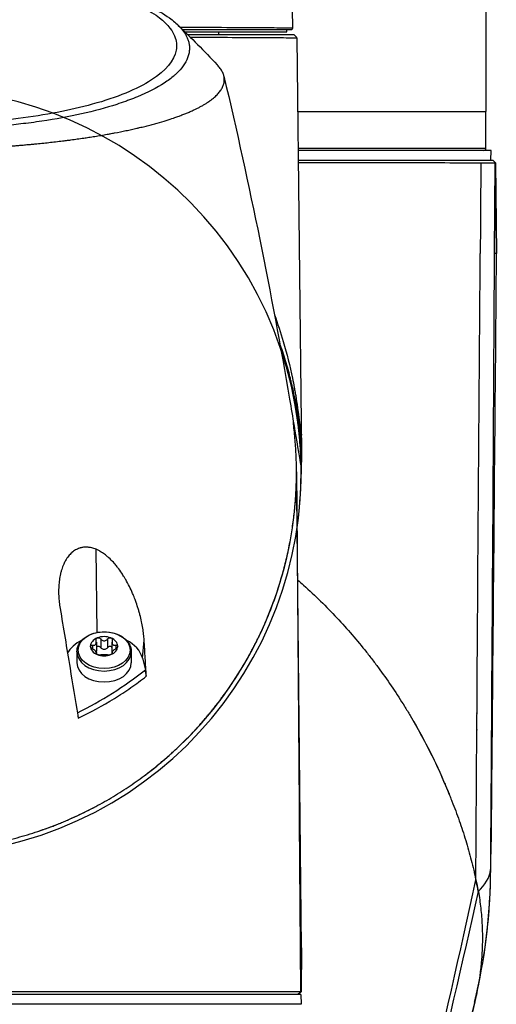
# Model space of a CAD drawing. Header units: millimetres. Extents: x 0 to 4378, y 0 to 2376.
# Tile 121 of 256: x 842 to 891, y 1992 to 2093. Entities that reach past the tile are written whole.
import ezdxf

# ---------------------------------------------------------------- set-up
doc = ezdxf.new("R2010")
doc.units = ezdxf.units.MM
doc.header["$LTSCALE"] = 0.2

# ---------------------------------------------------------------- blocks, each defined once
blk = doc.blocks.new('A$C6f7b2573')
for p, q in [((27.52, -65.4), (37.99, -65.4)), ((38.74, -65.7), (27.82, -65.7)), ((30.99, -65.7), (30.99, -65.4)), ((37.99, -65.4), (37.99, -65.2)), ((37.99, -65.4), (37.99, -65.2)), ((38.54, -64.99), (38.54, -64.99)), ((38.54, -64.99), (38.54, -64.99)), ((39.04, -66), (39.52, -108.7)), ((54.7, -73.59), (54.7, -73.59)), ((57.79, -73.59), (57.79, -73.6)), ((58.49, -77.4), (58.49, -73.6)), ((14.09, -76.72), (14.09, -76.72)), ((15.12, -76.59), (15.12, -76.59)), ((58.49, -77.4), (39.17, -77.4)), ((59.02, -77.6), (39.17, -77.6)), ((58.99, -78.6), (59.02, -77.6)), ((39.18, -78.6), (59.22, -78.6)), ((57.98, -78.9), (57.98, -78.9)), ((59.22, -78.6), (59.48, -78.87)), ((59.39, -88.2), (59.45, -78.86)), ((59.45, -78.9), (59.44, -78.9)), ((59.48, -78.88), (59.57, -88.2)), ((59.48, -78.9), (59.48, -78.9)), ((59.57, -88.2), (59.48, -78.9)), ((59.57, -88.2), (59.39, -88.2)), ((59.56, -88.2), (59.56, -88.2)), ((59.57, -88.2), (59.57, -88.2)), ((59.57, -88.2), (59.57, -88.2)), ((39.49, -105.6), (39.52, -108.7)), ((39.48, -108.7), (39.52, -108.7)), ((39.52, -108.7), (39.48, -110.77)), ((39.48, -110.77), (39.48, -108.7)), ((39.47, -111.07), (39.48, -110.91)), ((39.48, -110.91), (39.47, -110.91)), ((39.48, -110.77), (39.48, -110.91)), ((39.52, -159.7), (39.02, -113.08)), ((18.49, -127.21), (18.36, -118.66)), ((18.01, -128.52), (18.01, -128.91)), ((18.39, -128.23), (18.39, -129.13)), ((18.84, -127.89), (18.84, -128.79)), ((19.55, -127.89), (19.55, -128.79)), ((20, -128.23), (20, -129.13)), ((20.38, -128.52), (20.38, -128.91)), ((23.13, -129.85), (23.31, -128)), ((16.39, -129.21), (16.39, -130.34)), ((18.37, -129.34), (18.37, -129.41)), ((18.39, -129.29), (18.39, -129.43)), ((20, -129.29), (20, -129.43)), ((20.02, -129.34), (20.02, -129.41)), ((21.99, -129.21), (21.99, -130.34)), ((23.13, -129.85), (23.44, -131.06)), ((59.01, -150.08), (59.02, -148.51)), ((59.02, -148.51), (59.02, -148.51)), ((39.37, -159.7), (39.41, -164.2)), ((39.37, -159.7), (39.52, -159.7)), ((39.48, -164.2), (39.52, -159.7)), ((39.52, -159.7), (39.48, -164.2)), ((39.11, -164.5), (39.41, -164.2)), ((39.18, -164.5), (39.48, -164.2)), ((39.48, -164.2), (39.18, -164.5)), ((39.48, -164.2), (39.41, -164.2)), ((39.48, -164.2), (39.48, -164.2)), ((39.48, -164.2), (39.48, -164.2)), ((39.44, -164.5), (-39.46, -164.5)), ((39.44, -164.5), (39.47, -165.5)), ((39.47, -165.5), (-39.48, -165.5))]:
    blk.add_line(p, q)
for centre, radius, start, end in [((-0.01, -110.7), 39.48, 18.805, 18.7921), ((58.29, -77.4), 0.2, 270, 0), ((-0.01, -110.7), 39.54, 2.8996, 19.355), ((-0.01, -110.7), 39.48, 351.6835, 7.4229), ((-0.01, -110.7), 39.54, 2.8997, 7.4115), ((-0.01, -151.4), 59, 346.4119, 359.889), ((-0.01, -151.4), 58.7, 358.8, 358.8024)]:
    blk.add_arc(centre, radius, start, end)
for centre, major_axis, ratio, start_param, end_param in [((-0.01, -110.39), (0, 35.16), 0.999962, 5.962802, 5.962803), ((246.61, 1823.19), (119.08, 3548.98), 0.041647, 2.137814, 2.140936), ((19.19, -128.64), (1.4, 0), 0.707107, 1.047198, 2.094395), ((19.19, -130.34), (-4, 0), 0.707107, 5.320565, 5.939498), ((19.19, -128.64), (-1.4, 0), 0.707107, 5.235988, 6.283185), ((19.19, -128.64), (-1.4, 0), 0.707107, 0, 1.047198), ((19.19, -128.64), (1.4, 0), 0.707107, 0, 1.047198), ((19.19, -128.64), (1.4, 0), 0.707107, 5.235988, 6.283185), ((19.19, -130.34), (4, 0), 0.707107, 0.174533, 0.96262), ((19.19, -129.21), (2.8, 0), 0.707107, 3.141593, 6.283185), ((19.19, -128.64), (-1.4, 0), 0.707107, 1.047198, 2.094395), ((19.19, -130.34), (2.8, 0), 0.707107, 3.141593, 6.283185), ((-29.45, -55.84), (-49.74, 77.48), 0.637255, 3.066297, 3.207526), ((80.46, -715.12), (-92.4, 782.5), 0.022562, 5.551082, 5.552362), ((13.57, -153.19), (6.77, 51.32), 0.875117, 4.608092, 4.859717), ((-47.24, -187.19), (-81.66, -284.76), 0.314614, 1.622387, 1.781696), ((0.53, -166), (35.4, 46.73), 0.993224, 5.566087, 5.586705), ((-49.24, -185.49), (-81.93, -278.64), 0.32985, 1.621283, 1.780639), ((13.57, -153.19), (6.77, 51.32), 0.875117, 4.591445, 4.608092)]:
    blk.add_ellipse(centre, major_axis=major_axis, ratio=ratio, start_param=start_param, end_param=end_param)
blk.add_ellipse((19.19, -129.04), major_axis=(2.67, 0), ratio=0.707107)
for points, knots in [([(38.54, -55.3), (38.54, -56.4), (38.54, -57.5), (38.55, -59.72), (38.55, -60.9), (38.55, -62.77), (38.56, -63.48), (38.57, -64.44), (38.58, -64.72), (38.58, -65)], [0, 0, 0, 0, 0.32976, 0.32976, 0.672505, 0.672505, 0.967884, 0.967884, 1.089604, 1.089604, 1.089604, 1.089604]), ([(20.74, -61.79), (21.93, -62.24), (23.36, -62.86), (25.5, -64.37), (26.14, -65.08), (26.65, -66.3), (26.71, -66.79), (26.41, -68.34), (25.55, -69.39), (22.58, -71.3), (20.51, -72.15), (15.72, -73.47), (13.13, -73.97), (9.11, -74.46), (7.85, -74.58), (5.42, -74.76), (4.24, -74.81), (2.06, -74.88), (1.02, -74.9), (-0.01, -74.9)], [0.000012, 0.000012, 0.000012, 0.000012, 0.573445, 0.573445, 1.042964, 1.042964, 1.354643, 1.354643, 2.020603, 2.020603, 2.682931, 2.682931, 3.272812, 3.272812, 3.528366, 3.528366, 3.761032, 3.761032, 3.957509, 3.957509, 3.957509, 3.957509]), ([(21.01, -61.61), (21.27, -61.7), (21.52, -61.78), (22.01, -61.96), (22.25, -62.06), (22.94, -62.33), (23.38, -62.53), (24.61, -63.11), (25.32, -63.53), (26.3, -64.24), (26.64, -64.53), (27.09, -64.99), (27.23, -65.17), (27.5, -65.54), (27.62, -65.74), (27.77, -66.05), (27.81, -66.16), (27.87, -66.34), (27.89, -66.39), (27.93, -66.58), (27.95, -66.7), (27.98, -66.96), (27.98, -67.1), (27.96, -67.38), (27.94, -67.52), (27.88, -67.79), (27.84, -67.93), (27.58, -68.63), (27.18, -69.18), (26.55, -69.77), (26.47, -69.84), (26.1, -70.16), (25.76, -70.42), (24.61, -71.16), (23.69, -71.64), (22.35, -72.19), (22.08, -72.3), (21.67, -72.45), (21.53, -72.5), (21.1, -72.66), (20.79, -72.76), (20.35, -72.9), (20.21, -72.95), (17.8, -73.69), (15.14, -74.26), (11.86, -74.72), (11.49, -74.77), (10.47, -74.89), (9.8, -74.97), (8.13, -75.13), (7.11, -75.21), (5.03, -75.33), (3.99, -75.37), (2.93, -75.41)], [0.000085, 0.000085, 0.000085, 0.000085, 0.1171, 0.1171, 0.234309, 0.234309, 0.468738, 0.468738, 0.937843, 0.937843, 1.250867, 1.250867, 1.430818, 1.430818, 1.647159, 1.647159, 1.768636, 1.768636, 1.831298, 1.831298, 1.965652, 1.965652, 2.108441, 2.108441, 2.254297, 2.254297, 2.39965, 2.39965, 2.991052, 2.991052, 3.063737, 3.063737, 3.354326, 3.354326, 3.938967, 3.938967, 4.081385, 4.081385, 4.151443, 4.151443, 4.294438, 4.294438, 4.363906, 4.363906, 5.442802, 5.442802, 5.577409, 5.577409, 5.813343, 5.813343, 6.168091, 6.168091, 6.521661, 6.521661, 6.521661, 6.521661]), ([(27.02, -64.91), (27.57, -64.91), (28.11, -64.91), (28.64, -64.91), (28.67, -64.91), (28.71, -64.91), (28.75, -64.91), (30.53, -64.92), (32.11, -64.93), (33.43, -64.94), (34.74, -64.95), (35.83, -64.96), (36.66, -64.96), (36.66, -64.96), (36.67, -64.96), (36.68, -64.96), (37.51, -64.97), (38.07, -64.98), (38.36, -64.99), (38.36, -64.99), (38.36, -64.99), (38.36, -64.99), (38.5, -64.99), (38.58, -64.99), (38.58, -65), (38.58, -65), (38.58, -65), (38.58, -65)], [0.46074, 0.46074, 0.46074, 0.46074, 0.4974422, 0.4974422, 0.4974422, 0.5, 0.5, 0.5, 0.625, 0.625, 0.625, 0.748607, 0.748607, 0.748607, 0.75, 0.75, 0.75, 0.8739624, 0.8739624, 0.8739624, 0.875, 0.875, 0.875, 0.9369089, 0.9369089, 0.9369089, 0.9380138, 0.9380138, 0.9380138, 0.9380138]), ([(38.38, -65.2), (38.38, -65.2), (38.38, -65.2), (38.38, -65.2), (38.38, -65.2), (38.38, -65.2), (38.38, -65.2), (38.38, -65.2), (38.37, -65.2), (38.36, -65.2), (38.33, -65.2), (38.27, -65.2), (38.17, -65.2), (38.17, -65.2), (38.17, -65.2), (38.17, -65.2), (37.89, -65.2), (37.36, -65.2), (36.55, -65.2), (36.53, -65.2), (36.52, -65.2), (36.51, -65.2), (35.68, -65.2), (34.58, -65.2), (33.25, -65.2), (31.96, -65.2), (30.41, -65.2), (28.68, -65.2), (28.63, -65.2), (28.58, -65.2), (28.53, -65.2), (28.13, -65.2), (27.73, -65.2), (27.31, -65.2)], [0.0628185, 0.0628185, 0.0628185, 0.0628185, 0.0629721, 0.0629721, 0.0629721, 0.0685072, 0.0685072, 0.0685072, 0.0826304, 0.0826304, 0.0826304, 0.125, 0.125, 0.125, 0.1259019, 0.1259019, 0.1259019, 0.25, 0.25, 0.25, 0.2518039, 0.2518039, 0.2518039, 0.3777132, 0.3777132, 0.3777132, 0.5, 0.5, 0.5, 0.5036074, 0.5036074, 0.5036074, 0.5313159, 0.5313159, 0.5313159, 0.5313159]), ([(38.58, -65), (38.58, -65.02), (38.58, -65.04), (38.57, -65.08), (38.56, -65.1), (38.53, -65.13), (38.52, -65.15), (38.48, -65.18), (38.46, -65.19), (38.43, -65.19), (38.42, -65.2), (38.4, -65.2), (38.4, -65.2), (38.39, -65.2), (38.39, -65.2), (38.38, -65.2), (38.38, -65.2), (38.38, -65.2), (38.38, -65.2), (38.38, -65.2), (38.38, -65.2), (38.38, -65.2)], [0, 0, 0, 0, 0.00641646, 0.00641646, 0.01292058, 0.01292058, 0.01942154, 0.01942154, 0.02592262, 0.02592262, 0.02914165, 0.02914165, 0.03076871, 0.03076871, 0.03137844, 0.03137844, 0.03160707, 0.03160707, 0.03169281, 0.03169281, 0.03177201, 0.03177201, 0.03177201, 0.03177201]), ([(39.04, -66), (39.01, -65.97), (38.98, -65.93), (38.84, -65.8), (38.79, -65.75), (38.74, -65.7)], [0, 0, 0, 0, 0.01941042, 0.01941042, 0.03131347, 0.03131347, 0.03131347, 0.03131347]), ([(28.06, -65.94), (29.66, -65.95), (31.1, -65.95), (33.24, -65.96), (34.02, -65.97), (35.19, -65.97), (35.62, -65.98), (37.07, -65.98), (37.85, -65.99), (38.8, -66), (39.03, -66), (39.04, -66)], [3.076427, 3.076427, 3.076427, 3.076427, 3.762581, 3.762581, 4.220175, 4.220175, 4.527457, 4.527457, 5.340968, 5.340968, 6.064152, 6.064152, 6.064152, 6.064152]), ([(2.93, -77.47), (3, -77.47), (3.08, -77.47), (3.15, -77.47), (3.68, -77.45), (4.2, -77.44), (4.72, -77.42), (4.98, -77.41), (5.23, -77.4), (5.49, -77.39), (5.75, -77.37), (6.01, -77.36), (6.26, -77.35), (6.52, -77.34), (6.78, -77.32), (7.03, -77.31), (7.22, -77.3), (7.4, -77.29), (7.58, -77.28), (7.65, -77.27), (7.72, -77.27), (7.79, -77.26), (8.05, -77.25), (8.3, -77.23), (8.55, -77.22), (8.8, -77.2), (9.05, -77.18), (9.3, -77.16), (9.43, -77.15), (9.55, -77.14), (9.68, -77.13), (9.71, -77.13), (9.75, -77.13), (9.78, -77.13), (9.87, -77.12), (9.96, -77.11), (10.05, -77.11), (10.17, -77.1), (10.3, -77.09), (10.42, -77.08), (10.54, -77.06), (10.67, -77.05), (10.79, -77.04), (10.81, -77.04), (10.83, -77.04), (10.85, -77.04), (11.02, -77.02), (11.19, -77.01), (11.37, -76.99), (11.42, -76.99), (11.47, -76.98), (11.52, -76.98), (11.65, -76.97), (11.79, -76.95), (11.88, -76.95), (12, -76.93), (12.13, -76.92), (12.25, -76.91), (12.48, -76.89), (12.72, -76.86), (12.97, -76.84), (13.2, -76.81), (13.44, -76.79), (13.68, -76.76), (13.91, -76.74), (14.14, -76.71), (14.38, -76.68), (14.61, -76.65), (14.84, -76.63), (15.07, -76.6), (15.23, -76.58), (15.38, -76.56), (15.53, -76.54), (15.61, -76.53), (15.68, -76.52), (15.76, -76.51), (15.98, -76.48), (16.21, -76.45), (16.43, -76.42), (16.65, -76.39), (16.87, -76.36), (17.1, -76.32), (17.27, -76.3), (17.44, -76.27), (17.62, -76.25), (17.66, -76.24), (17.71, -76.23), (17.75, -76.23), (17.97, -76.19), (18.18, -76.16), (18.4, -76.12), (18.5, -76.11), (18.6, -76.09), (18.71, -76.07), (18.82, -76.05), (18.92, -76.04), (19.03, -76.02), (19.13, -76), (19.23, -75.98), (19.34, -75.96), (19.44, -75.95), (19.54, -75.93), (19.65, -75.91), (19.71, -75.9), (19.76, -75.89), (19.82, -75.88), (19.97, -75.85), (20.11, -75.82), (20.26, -75.8), (20.67, -75.72), (21.06, -75.64), (21.44, -75.56), (21.63, -75.52), (21.82, -75.48), (22.01, -75.44), (22.1, -75.42), (22.19, -75.4), (22.28, -75.38), (22.38, -75.36), (22.47, -75.34), (22.56, -75.32), (22.61, -75.31), (22.65, -75.3), (22.7, -75.28), (22.74, -75.27), (22.79, -75.26), (22.83, -75.25), (22.93, -75.23), (23.02, -75.21), (23.1, -75.19), (23.19, -75.17), (23.28, -75.14), (23.37, -75.12), (23.46, -75.1), (23.55, -75.08), (23.63, -75.06), (23.72, -75.04), (23.8, -75.01), (23.89, -74.99), (23.98, -74.97), (24.06, -74.95), (24.14, -74.92), (24.32, -74.88), (24.48, -74.83), (24.64, -74.79), (24.99, -74.69), (25.3, -74.6), (25.59, -74.51), (25.86, -74.42), (26.1, -74.34), (26.32, -74.27), (26.38, -74.25), (26.43, -74.23), (26.48, -74.21), (26.55, -74.19), (26.62, -74.16), (26.69, -74.14), (26.75, -74.12), (26.81, -74.1), (26.9, -74.06), (26.96, -74.04), (27.03, -74.02), (27.1, -73.99), (27.16, -73.96), (27.23, -73.94), (27.3, -73.91), (27.36, -73.89), (27.43, -73.86), (27.49, -73.84), (27.56, -73.81), (27.62, -73.78), (27.68, -73.76), (27.81, -73.71), (27.93, -73.66), (28.05, -73.6), (28.19, -73.54), (28.32, -73.48), (28.44, -73.42), (28.54, -73.38), (28.64, -73.33), (28.73, -73.29), (28.84, -73.23), (28.94, -73.18), (29.05, -73.12), (29.15, -73.07), (29.25, -73.02), (29.34, -72.96), (29.44, -72.91), (29.53, -72.85), (29.62, -72.8), (29.71, -72.74), (29.8, -72.69), (29.88, -72.63), (29.95, -72.58), (30.02, -72.53), (30.09, -72.49), (30.1, -72.48), (30.11, -72.47), (30.12, -72.46), (30.2, -72.41), (30.27, -72.35), (30.35, -72.29), (30.49, -72.18), (30.62, -72.07), (30.74, -71.95), (30.85, -71.84), (30.96, -71.72), (31.05, -71.61), (31.14, -71.49), (31.22, -71.38), (31.29, -71.26), (31.36, -71.14), (31.41, -71.03), (31.46, -70.91), (31.5, -70.79), (31.53, -70.67), (31.55, -70.56), (31.55, -70.52), (31.56, -70.49), (31.56, -70.46), (31.56, -70.43), (31.56, -70.41), (31.56, -70.38), (31.56, -70.35), (31.56, -70.32), (31.56, -70.29), (31.56, -70.26), (31.56, -70.23), (31.56, -70.2), (31.56, -70.2), (31.56, -70.19), (31.56, -70.19), (31.55, -70.15), (31.55, -70.13), (31.55, -70.12), (31.55, -70.11), (31.55, -70.11), (31.55, -70.1), (31.55, -70.08), (31.54, -70.06), (31.54, -70.04), (31.54, -70.03), (31.54, -70.03), (31.54, -70.03), (31.53, -69.98), (31.51, -69.92), (31.5, -69.85), (31.48, -69.8), (31.46, -69.75), (31.44, -69.69), (31.44, -69.69), (31.44, -69.68), (31.44, -69.68), (31.41, -69.62), (31.39, -69.56), (31.36, -69.5), (31.33, -69.45), (31.3, -69.39), (31.26, -69.33), (31.23, -69.27), (31.19, -69.21), (31.15, -69.15), (31.11, -69.1), (31.06, -69.04), (31.01, -68.98), (30.97, -68.92), (30.92, -68.86), (30.86, -68.81), (30.85, -68.79), (30.84, -68.78), (30.83, -68.77)], [0, 0, 0, 0, 0.0029583, 0.0029583, 0.0029583, 0.0235019, 0.0235019, 0.0235019, 0.0338791, 0.0338791, 0.0338791, 0.0443267, 0.0443267, 0.0443267, 0.0548446, 0.0548446, 0.0548446, 0.0625, 0.0625, 0.0625, 0.0654329, 0.0654329, 0.0654329, 0.076095, 0.076095, 0.076095, 0.0868338, 0.0868338, 0.0868338, 0.0922326, 0.0922326, 0.0922326, 0.09375, 0.09375, 0.09375, 0.097651, 0.097651, 0.097651, 0.1030884, 0.1030884, 0.1030884, 0.1085459, 0.1085459, 0.1085459, 0.109375, 0.109375, 0.109375, 0.1171875, 0.1171875, 0.1171875, 0.1194298, 0.1194298, 0.1194298, 0.125, 0.125, 0.125, 0.1319413, 0.1319413, 0.1319413, 0.1450515, 0.1450515, 0.1450515, 0.1574062, 0.1574062, 0.1574062, 0.1691221, 0.1691221, 0.1691221, 0.1802884, 0.1802884, 0.1802884, 0.1875, 0.1875, 0.1875, 0.1909755, 0.1909755, 0.1909755, 0.2012384, 0.2012384, 0.2012384, 0.2111247, 0.2111247, 0.2111247, 0.21875, 0.21875, 0.21875, 0.2206739, 0.2206739, 0.2206739, 0.2299151, 0.2299151, 0.2299151, 0.234375, 0.234375, 0.234375, 0.2389443, 0.2389443, 0.2389443, 0.2434158, 0.2434158, 0.2434158, 0.2477004, 0.2477004, 0.2477004, 0.25, 0.25, 0.25, 0.2557793, 0.2557793, 0.2557793, 0.2725112, 0.2725112, 0.2725112, 0.2812662, 0.2812662, 0.2812662, 0.285753, 0.285753, 0.285753, 0.2903181, 0.2903181, 0.2903181, 0.2926314, 0.2926314, 0.2926314, 0.294966, 0.294966, 0.294966, 0.2997017, 0.2997017, 0.2997017, 0.3045308, 0.3045308, 0.3045308, 0.3094593, 0.3094593, 0.3094593, 0.3144942, 0.3144942, 0.3144942, 0.319643, 0.319643, 0.319643, 0.3303181, 0.3303181, 0.3303181, 0.353505, 0.353505, 0.353505, 0.375, 0.375, 0.375, 0.3801112, 0.3801112, 0.3801112, 0.3875301, 0.3875301, 0.3875301, 0.3945603, 0.3945603, 0.3945603, 0.3998287, 0.3998287, 0.3998287, 0.4047446, 0.4047446, 0.4047446, 0.4098833, 0.4098833, 0.4098833, 0.4150718, 0.4150718, 0.4150718, 0.4255232, 0.4255232, 0.4255232, 0.4375, 0.4375, 0.4375, 0.4467433, 0.4467433, 0.4467433, 0.4575446, 0.4575446, 0.4575446, 0.4684572, 0.4684572, 0.4684572, 0.479457, 0.479457, 0.479457, 0.4905176, 0.4905176, 0.4905176, 0.5, 0.5, 0.5, 0.5016101, 0.5016101, 0.5016101, 0.5126585, 0.5126585, 0.5126585, 0.5345244, 0.5345244, 0.5345244, 0.5560934, 0.5560934, 0.5560934, 0.5773782, 0.5773782, 0.5773782, 0.5983907, 0.5983907, 0.5983907, 0.6191418, 0.6191418, 0.6191418, 0.625, 0.625, 0.625, 0.6294229, 0.6294229, 0.6294229, 0.6345403, 0.6345403, 0.6345403, 0.639641, 0.639641, 0.639641, 0.640625, 0.640625, 0.640625, 0.646999, 0.646999, 0.646999, 0.6484375, 0.6484375, 0.6484375, 0.65625, 0.65625, 0.65625, 0.6572024, 0.6572024, 0.6572024, 0.6742621, 0.6742621, 0.6742621, 0.6875, 0.6875, 0.6875, 0.6886427, 0.6886427, 0.6886427, 0.7013561, 0.7013561, 0.7013561, 0.7128406, 0.7128406, 0.7128406, 0.7233333, 0.7233333, 0.7233333, 0.7330091, 0.7330091, 0.7330091, 0.7420006, 0.7420006, 0.7420006, 0.7437497, 0.7437497, 0.7437497, 0.7437497]), ([(31.52, -69.95), (34.18, -81.17), (36.45, -92.45), (38.28, -103.2), (38.44, -104.13), (38.59, -105.05), (38.75, -105.97), (38.99, -107.4), (39.23, -108.84), (39.47, -110.27)], [0.001516, 0.001516, 0.001516, 0.001516, 3.636272, 3.636272, 3.636272, 3.949231, 3.949231, 3.949231, 4.436505, 4.436505, 4.436505, 4.436505]), ([(39.13, -73.59), (39.95, -73.59), (40.76, -73.59), (46.9, -73.58), (51.19, -73.58), (56.99, -73.59), (58.49, -73.6), (58.49, -73.6)], [0.4635945, 0.4635945, 0.4635945, 0.4635945, 0.5, 0.5, 0.75, 0.75, 1, 1, 1, 1]), ([(39.19, -78.84), (43.3, -78.84), (46.91, -78.85), (53.68, -78.85), (56.44, -78.87), (57.98, -78.86)], [-3.913499, -3.913499, -3.913499, -3.913499, -2.258636, -2.258636, -0.169659, -0.169659, -0.169659, -0.169659]), ([(57.98, -78.86), (58.12, -78.86), (58.25, -78.86), (58.99, -78.86), (59.35, -78.86), (59.45, -78.86)], [-1.298386, -1.298386, -1.298386, -1.298386, -1.120015, -1.120015, -0.191897, -0.191897, -0.191897, -0.191897]), ([(57.91, -87.47), (57.91, -87.47), (57.91, -87.47), (57.91, -87.47), (57.91, -87.47), (57.91, -87.47), (57.92, -87.48)], [0.9334931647, 0.9334931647, 0.9334931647, 0.9334931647, 0.93359375, 0.93359375, 0.93359375, 0.9337192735, 0.9337192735, 0.9337192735, 0.9337192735]), ([(36.73, -94.53), (37.06, -95.43), (37.36, -96.35), (37.64, -97.28), (38, -98.51), (38.32, -99.8), (38.58, -101.05), (38.65, -101.36), (38.71, -101.68), (38.77, -101.99), (38.79, -102.15), (38.82, -102.31), (38.85, -102.47), (38.86, -102.55), (38.88, -102.63), (38.89, -102.71), (38.9, -102.79), (38.93, -102.91), (38.93, -102.94), (38.94, -103.01), (38.95, -103.09), (38.97, -103.2), (39.06, -103.77), (39.24, -105), (39.5, -106.9)], [0.7652183, 0.7652183, 0.7652183, 0.7652183, 0.8125, 0.8125, 0.8125, 0.875, 0.875, 0.875, 0.890625, 0.890625, 0.890625, 0.8984375, 0.8984375, 0.8984375, 0.9023438, 0.9023438, 0.9023438, 0.90625, 0.90625, 0.90625, 0.914007, 0.914007, 0.914007, 0.9544021, 0.9544021, 0.9544021, 0.9544021]), ([(39.43, -106.39), (39.15, -104.85), (38.96, -103.78), (38.85, -103.2), (38.84, -103.18), (38.84, -103.16), (38.83, -103.13), (38.83, -103.12), (38.83, -103.12), (38.83, -103.11), (38.81, -103.03), (38.81, -103.01), (38.79, -102.93), (38.78, -102.85), (38.76, -102.76), (38.73, -102.65), (38.73, -102.62), (38.72, -102.6), (38.72, -102.57), (38.7, -102.46), (38.67, -102.33), (38.64, -102.19), (38.58, -101.95), (38.52, -101.68), (38.44, -101.37), (38.44, -101.33), (38.43, -101.3), (38.42, -101.27), (38.38, -101.08), (38.35, -100.99), (38.32, -100.86), (38.28, -100.7), (38.24, -100.54), (38.19, -100.39), (38.11, -100.08), (38.02, -99.77), (37.93, -99.47), (37.75, -98.86), (37.56, -98.26), (37.35, -97.67), (37.32, -97.59), (37.3, -97.51), (37.27, -97.43)], [0.0475157, 0.0475157, 0.0475157, 0.0475157, 0.0920148, 0.0920148, 0.0920148, 0.09375, 0.09375, 0.09375, 0.094517, 0.094517, 0.094517, 0.1015625, 0.1015625, 0.1015625, 0.1079859, 0.1079859, 0.1079859, 0.109375, 0.109375, 0.109375, 0.11536, 0.11536, 0.11536, 0.125, 0.125, 0.125, 0.1260567, 0.1260567, 0.1260567, 0.1328125, 0.1328125, 0.1328125, 0.140625, 0.140625, 0.140625, 0.15625, 0.15625, 0.15625, 0.1875, 0.1875, 0.1875, 0.1916967, 0.1916967, 0.1916967, 0.1916967]), ([(-0.01, -149.72), (0.38, -149.72), (0.77, -149.71), (1.55, -149.69), (1.93, -149.67), (2.71, -149.63), (3.09, -149.6), (3.86, -149.53), (4.25, -149.49), (5.39, -149.35), (6.15, -149.24), (7.28, -149.03), (7.66, -148.96), (8.4, -148.8), (8.77, -148.72), (9.5, -148.54), (9.87, -148.45), (10.59, -148.25), (10.95, -148.15), (11.67, -147.93), (12.02, -147.82), (12.72, -147.58), (13.07, -147.46), (13.59, -147.27), (13.76, -147.21), (14.1, -147.08), (14.27, -147.01), (14.61, -146.88), (14.77, -146.81), (15.11, -146.67), (15.28, -146.6), (15.77, -146.38), (16.1, -146.24), (16.75, -145.93), (17.07, -145.78), (17.7, -145.46), (18.02, -145.3), (18.64, -144.97), (18.94, -144.8), (19.55, -144.46), (19.85, -144.29), (20.44, -143.93), (20.73, -143.75), (21.31, -143.38), (21.59, -143.19), (22.15, -142.81), (22.43, -142.62), (22.97, -142.23), (23.24, -142.03), (23.77, -141.63), (24.03, -141.43), (24.54, -141.02), (24.8, -140.81), (25.17, -140.49), (25.3, -140.39), (25.54, -140.18), (25.67, -140.07), (25.91, -139.86), (26.03, -139.75), (26.27, -139.53), (26.39, -139.42), (26.74, -139.1), (26.97, -138.88), (27.66, -138.21), (28.1, -137.76), (28.74, -137.07), (28.95, -136.84), (29.26, -136.49), (29.36, -136.38), (29.56, -136.14), (29.66, -136.02), (29.81, -135.85), (29.86, -135.79), (29.96, -135.67), (30.01, -135.61), (30.16, -135.43), (30.25, -135.32), (30.45, -135.08), (30.54, -134.96), (30.73, -134.72), (30.82, -134.6), (31.01, -134.36), (31.1, -134.24), (31.28, -133.99), (31.37, -133.87), (31.64, -133.51), (31.82, -133.26), (32.33, -132.52), (32.66, -132.03), (33.29, -131.02), (33.6, -130.52), (33.96, -129.88), (34.03, -129.75), (34.17, -129.5), (34.24, -129.37), (34.38, -129.11), (34.45, -128.99), (34.58, -128.73), (34.65, -128.6), (34.78, -128.34), (34.85, -128.21), (34.98, -127.95), (35.04, -127.82), (35.23, -127.44), (35.35, -127.18), (35.71, -126.39), (35.94, -125.87), (36.26, -125.08), (36.36, -124.81), (36.56, -124.28), (36.66, -124.02), (36.85, -123.48), (36.94, -123.22), (37.11, -122.68), (37.2, -122.41), (37.36, -121.88), (37.44, -121.61), (37.6, -121.07), (37.67, -120.8), (37.88, -119.99), (38.01, -119.45), (38.24, -118.37), (38.35, -117.82), (38.53, -116.73), (38.61, -116.19), (38.75, -115.09), (38.81, -114.55), (38.91, -113.45), (38.94, -112.9), (38.97, -112.08), (38.98, -111.81), (38.99, -111.39), (38.99, -111.26), (39, -110.98), (39, -110.84), (39, -110.57), (39, -110.43), (38.99, -110.16), (38.99, -110.02), (38.98, -109.61), (38.97, -109.34), (38.95, -108.79), (38.94, -108.51), (38.9, -107.96), (38.88, -107.69), (38.83, -107.14), (38.81, -106.87), (38.75, -106.32), (38.72, -106.05), (38.68, -105.72), (38.67, -105.66), (38.66, -105.6)], [0, 0, 0, 0, 0.0102041, 0.0102041, 0.0204082, 0.0204082, 0.0306122, 0.0306122, 0.0408163, 0.0408163, 0.0612245, 0.0612245, 0.0714286, 0.0714286, 0.0816327, 0.0816327, 0.0918367, 0.0918367, 0.1020408, 0.1020408, 0.1122449, 0.1122449, 0.122449, 0.122449, 0.127551, 0.127551, 0.1326531, 0.1326531, 0.1377551, 0.1377551, 0.1428571, 0.1428571, 0.1530612, 0.1530612, 0.1632653, 0.1632653, 0.1734694, 0.1734694, 0.1836735, 0.1836735, 0.1938776, 0.1938776, 0.2040816, 0.2040816, 0.2142857, 0.2142857, 0.2244898, 0.2244898, 0.2346939, 0.2346939, 0.244898, 0.244898, 0.255102, 0.255102, 0.2602041, 0.2602041, 0.2653061, 0.2653061, 0.2704082, 0.2704082, 0.2755102, 0.2755102, 0.2857143, 0.2857143, 0.3061224, 0.3061224, 0.3163265, 0.3163265, 0.3214286, 0.3214286, 0.3265306, 0.3265306, 0.3290816, 0.3290816, 0.3316327, 0.3316327, 0.3367347, 0.3367347, 0.3418367, 0.3418367, 0.3469388, 0.3469388, 0.3520408, 0.3520408, 0.3571429, 0.3571429, 0.3673469, 0.3673469, 0.3877551, 0.3877551, 0.4081633, 0.4081633, 0.4132653, 0.4132653, 0.4183673, 0.4183673, 0.4234694, 0.4234694, 0.4285714, 0.4285714, 0.4336735, 0.4336735, 0.4387755, 0.4387755, 0.4489796, 0.4489796, 0.4693878, 0.4693878, 0.4795918, 0.4795918, 0.4897959, 0.4897959, 0.5, 0.5, 0.5102041, 0.5102041, 0.5204082, 0.5204082, 0.5306122, 0.5306122, 0.5510204, 0.5510204, 0.5714286, 0.5714286, 0.5918367, 0.5918367, 0.6122449, 0.6122449, 0.6326531, 0.6326531, 0.6428571, 0.6428571, 0.6479592, 0.6479592, 0.6530612, 0.6530612, 0.6581633, 0.6581633, 0.6632653, 0.6632653, 0.6734694, 0.6734694, 0.6836735, 0.6836735, 0.6938776, 0.6938776, 0.7040816, 0.7040816, 0.7142857, 0.7142857, 0.7164671, 0.7164671, 0.7164671, 0.7164671]), ([(39.52, -108.7), (39.51, -108.47), (39.49, -108.21), (39.47, -107.94), (39.45, -107.67), (39.43, -107.38), (39.4, -107.07), (39.4, -106.99), (39.39, -106.91), (39.38, -106.83), (39.34, -106.44), (39.29, -106.03), (39.24, -105.6)], [0, 0, 0, 0, 0.015625, 0.015625, 0.015625, 0.03125, 0.03125, 0.03125, 0.03534325, 0.03534325, 0.03534325, 0.05406042, 0.05406042, 0.05406042, 0.05406042]), ([(39.28, -105.6), (39.29, -105.72), (39.3, -105.84), (39.31, -105.96), (39.33, -106.12), (39.34, -106.27), (39.36, -106.41), (39.37, -106.55), (39.38, -106.64), (39.39, -106.81), (39.42, -107.15), (39.45, -107.48), (39.47, -107.79), (39.49, -108.11), (39.51, -108.41), (39.52, -108.7)], [0.94754861, 0.94754861, 0.94754861, 0.94754861, 0.953125, 0.953125, 0.953125, 0.9609375, 0.9609375, 0.9609375, 0.96875, 0.96875, 0.96875, 0.984375, 0.984375, 0.984375, 1, 1, 1, 1]), ([(39.48, -108.7), (39.48, -108.7), (39.48, -108.7), (39.48, -108.7), (39.46, -108.7), (39.44, -108.7), (39.42, -108.7)], [-0.000372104, -0.000372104, -0.000372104, -0.000372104, 0, 0, 0, 0.008491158, 0.008491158, 0.008491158, 0.008491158]), ([(23.31, -141.98), (25.64, -140.24), (27.84, -138.2), (32.97, -132.1), (35.26, -127.97), (38.27, -119.49), (39, -115.08), (39, -110.7)], [2.617126, 2.617126, 2.617126, 2.617126, 3.546139, 3.546139, 5.024362, 5.024362, 6.50674, 6.50674, 6.50674, 6.50674]), ([(18.36, -118.66), (18.22, -118.6), (18.07, -118.55), (17.93, -118.51), (17.83, -118.49), (17.72, -118.47), (17.62, -118.46), (17.58, -118.45), (17.54, -118.45), (17.49, -118.44), (17.35, -118.43), (17.21, -118.43), (17.06, -118.45), (16.95, -118.47), (16.84, -118.49), (16.74, -118.52), (16.71, -118.53), (16.67, -118.54), (16.64, -118.55), (16.5, -118.59), (16.37, -118.66), (16.24, -118.73), (16.11, -118.81), (15.99, -118.9), (15.87, -119), (15.87, -119), (15.87, -119), (15.86, -119.01), (15.74, -119.12), (15.63, -119.24), (15.52, -119.37), (15.41, -119.51), (15.31, -119.65), (15.22, -119.81), (15.16, -119.93), (15.09, -120.05), (15.04, -120.18), (15.02, -120.22), (15, -120.27), (14.98, -120.32), (14.9, -120.5), (14.83, -120.69), (14.78, -120.88), (14.75, -120.98), (14.72, -121.09), (14.7, -121.19), (14.68, -121.29), (14.66, -121.39), (14.64, -121.49), (14.6, -121.71), (14.57, -121.92), (14.55, -122.13), (14.53, -122.35), (14.51, -122.57), (14.51, -122.79), (14.51, -122.9), (14.51, -123.01), (14.51, -123.12), (14.51, -123.23), (14.51, -123.34), (14.52, -123.45), (14.52, -123.56), (14.53, -123.67), (14.54, -123.78), (14.55, -123.88), (14.56, -123.99), (14.57, -124.1), (14.59, -124.31), (14.62, -124.53), (14.66, -124.74)], [0, 0, 0, 0, 0.056632, 0.056632, 0.056632, 0.096454, 0.096454, 0.096454, 0.111824, 0.111824, 0.111824, 0.165846, 0.165846, 0.165846, 0.20668, 0.20668, 0.20668, 0.219195, 0.219195, 0.219195, 0.272825, 0.272825, 0.272825, 0.325748, 0.325748, 0.325748, 0.327708, 0.327708, 0.327708, 0.384812, 0.384812, 0.384812, 0.444801, 0.444801, 0.444801, 0.490886, 0.490886, 0.490886, 0.50793, 0.50793, 0.50793, 0.574139, 0.574139, 0.574139, 0.608535, 0.608535, 0.608535, 0.642931, 0.642931, 0.642931, 0.713682, 0.713682, 0.713682, 0.785572, 0.785572, 0.785572, 0.821665, 0.821665, 0.821665, 0.857759, 0.857759, 0.857759, 0.893613, 0.893613, 0.893613, 0.929468, 0.929468, 0.929468, 1, 1, 1, 1]), ([(23.31, -128), (23.31, -127.9), (23.3, -127.8), (23.29, -127.71), (23.28, -127.61), (23.27, -127.51), (23.26, -127.41), (23.24, -127.2), (23.21, -126.99), (23.17, -126.78), (23.14, -126.55), (23.1, -126.33), (23.05, -126.11), (23, -125.87), (22.94, -125.64), (22.88, -125.4), (22.85, -125.28), (22.82, -125.16), (22.78, -125.04), (22.75, -124.92), (22.71, -124.8), (22.67, -124.68), (22.59, -124.43), (22.51, -124.18), (22.42, -123.94), (22.36, -123.77), (22.29, -123.6), (22.22, -123.43), (22.19, -123.35), (22.16, -123.28), (22.12, -123.2), (22.02, -122.95), (21.9, -122.71), (21.79, -122.48), (21.67, -122.24), (21.54, -122.01), (21.41, -121.78), (21.36, -121.69), (21.31, -121.6), (21.25, -121.5), (21.17, -121.38), (21.09, -121.25), (21.01, -121.13), (20.87, -120.92), (20.73, -120.72), (20.58, -120.53), (20.5, -120.42), (20.41, -120.31), (20.32, -120.2), (20.26, -120.14), (20.2, -120.07), (20.14, -120), (20, -119.84), (19.84, -119.69), (19.69, -119.55), (19.6, -119.46), (19.5, -119.38), (19.41, -119.3), (19.35, -119.26), (19.29, -119.21), (19.24, -119.17), (19.09, -119.06), (18.94, -118.96), (18.79, -118.87), (18.7, -118.82), (18.6, -118.77), (18.51, -118.73), (18.46, -118.7), (18.41, -118.68), (18.36, -118.66)], [0, 0, 0, 0, 0.025513, 0.025513, 0.025513, 0.051026, 0.051026, 0.051026, 0.106311, 0.106311, 0.106311, 0.165742, 0.165742, 0.165742, 0.229037, 0.229037, 0.229037, 0.262375, 0.262375, 0.262375, 0.295714, 0.295714, 0.295714, 0.365119, 0.365119, 0.365119, 0.414042, 0.414042, 0.414042, 0.436384, 0.436384, 0.436384, 0.508521, 0.508521, 0.508521, 0.580426, 0.580426, 0.580426, 0.609779, 0.609779, 0.609779, 0.65098, 0.65098, 0.65098, 0.719144, 0.719144, 0.719144, 0.758417, 0.758417, 0.758417, 0.783989, 0.783989, 0.783989, 0.844832, 0.844832, 0.844832, 0.880339, 0.880339, 0.880339, 0.901187, 0.901187, 0.901187, 0.952899, 0.952899, 0.952899, 0.984033, 0.984033, 0.984033, 1, 1, 1, 1]), ([(39.11, -121.79), (39.32, -121.97), (39.53, -122.15), (39.73, -122.34), (40.33, -122.89), (40.91, -123.44), (41.48, -124), (42.05, -124.56), (42.61, -125.13), (43.15, -125.71), (43.69, -126.29), (44.21, -126.87), (44.72, -127.46), (45.23, -128.05), (45.72, -128.65), (46.2, -129.25), (46.44, -129.55), (46.68, -129.86), (46.91, -130.16), (47.14, -130.47), (47.37, -130.77), (47.59, -131.08), (48.04, -131.69), (48.48, -132.31), (48.9, -132.94), (49.32, -133.56), (49.72, -134.19), (50.12, -134.82), (50.31, -135.14), (50.51, -135.46), (50.7, -135.78), (50.89, -136.1), (51.07, -136.42), (51.25, -136.74), (51.62, -137.38), (51.97, -138.02), (52.31, -138.67), (52.65, -139.32), (52.97, -139.97), (53.29, -140.63), (53.6, -141.28), (53.9, -141.94), (54.18, -142.6), (54.25, -142.77), (54.32, -142.93), (54.39, -143.1), (54.46, -143.27), (54.53, -143.43), (54.6, -143.6), (54.67, -143.76), (54.73, -143.93), (54.8, -144.1), (54.87, -144.26), (54.93, -144.43), (55, -144.6), (55.26, -145.26), (55.51, -145.93), (55.75, -146.6), (55.98, -147.27), (56.21, -147.95), (56.42, -148.62), (56.62, -149.3), (56.82, -149.98), (56.99, -150.66), (57.08, -151), (57.16, -151.34), (57.24, -151.68), (57.26, -151.76), (57.28, -151.85), (57.3, -151.93), (57.31, -151.99), (57.32, -152.05), (57.33, -152.11), (57.34, -152.13), (57.35, -152.16), (57.35, -152.19), (57.39, -152.36), (57.42, -152.53), (57.46, -152.7)], [0.7468998, 0.7468998, 0.7468998, 0.7468998, 0.7521598, 0.7521598, 0.7521598, 0.7676499, 0.7676499, 0.7676499, 0.7831407, 0.7831407, 0.7831407, 0.798631, 0.798631, 0.798631, 0.8141209, 0.8141209, 0.8141209, 0.8218661, 0.8218661, 0.8218661, 0.8296112, 0.8296112, 0.8296112, 0.8451009, 0.8451009, 0.8451009, 0.8605908, 0.8605908, 0.8605908, 0.8683357, 0.8683357, 0.8683357, 0.8760808, 0.8760808, 0.8760808, 0.891571, 0.891571, 0.891571, 0.9070601, 0.9070601, 0.9070601, 0.9225507, 0.9225507, 0.9225507, 0.926423, 0.926423, 0.926423, 0.9302958, 0.9302958, 0.9302958, 0.9341676, 0.9341676, 0.9341676, 0.9380401, 0.9380401, 0.9380401, 0.9535299, 0.9535299, 0.9535299, 0.96902, 0.96902, 0.96902, 0.9845106, 0.9845106, 0.9845106, 0.9922555, 0.9922555, 0.9922555, 0.9941909, 0.9941909, 0.9941909, 0.995488, 0.995488, 0.995488, 0.9961277, 0.9961277, 0.9961277, 1, 1, 1, 1]), ([(14.66, -124.74), (15, -126.79), (15.34, -128.84), (15.68, -130.89), (15.95, -132.51), (16.21, -134.12), (16.48, -135.73), (16.48, -135.74), (16.48, -135.75), (16.48, -135.76), (16.48, -135.77), (16.49, -135.78), (16.49, -135.79), (16.49, -135.8), (16.49, -135.82), (16.49, -135.83), (16.5, -135.84), (16.5, -135.85), (16.5, -135.86), (16.5, -135.87), (16.5, -135.88), (16.5, -135.89), (16.51, -135.91), (16.51, -135.92), (16.51, -135.93), (16.51, -135.94), (16.51, -135.95), (16.52, -135.96), (16.52, -135.97), (16.52, -135.98), (16.52, -135.99), (16.52, -136.01), (16.52, -136.02), (16.53, -136.03)], [0, 0, 0, 0, 0.5446901, 0.5446901, 0.5446901, 0.9731926, 0.9731926, 0.9731926, 0.9761721, 0.9761721, 0.9761721, 0.9791515, 0.9791515, 0.9791515, 0.9821306, 0.9821306, 0.9821306, 0.9851095, 0.9851095, 0.9851095, 0.9880882, 0.9880882, 0.9880882, 0.9910667, 0.9910667, 0.9910667, 0.9940449, 0.9940449, 0.9940449, 0.9970229, 0.9970229, 0.9970229, 1, 1, 1, 1]), ([(16.39, -129.21), (16.39, -129), (16.44, -128.79), (16.61, -128.38), (16.74, -128.19), (17.08, -127.84), (17.29, -127.68), (17.77, -127.42), (18.04, -127.32), (18.62, -127.18), (18.92, -127.15), (19.52, -127.15), (19.82, -127.19), (20.39, -127.33), (20.66, -127.44), (21.14, -127.71), (21.35, -127.87), (21.69, -128.25), (21.82, -128.46), (21.96, -128.85), (21.99, -129.03), (21.99, -129.21)], [3.141593, 3.141593, 3.141593, 3.141593, 3.433953, 3.433953, 3.737005, 3.737005, 4.058352, 4.058352, 4.388768, 4.388768, 4.720704, 4.720704, 5.052562, 5.052562, 5.384492, 5.384492, 5.714674, 5.714674, 6.034698, 6.034698, 6.283185, 6.283185, 6.283185, 6.283185]), ([(17.79, -128.64), (17.79, -128.61), (17.8, -128.58), (17.84, -128.54), (17.87, -128.53), (17.93, -128.51), (17.97, -128.51), (18.01, -128.52)], [0.05304483, 0.05304483, 0.05304483, 0.05304483, 0.06576086, 0.06576086, 0.07847688, 0.07847688, 0.09116226, 0.09116226, 0.09116226, 0.09116226]), ([(18.01, -128.91), (17.97, -128.89), (17.93, -128.86), (17.87, -128.8), (17.84, -128.77), (17.8, -128.7), (17.79, -128.67), (17.79, -128.64)], [0.0149274, 0.0149274, 0.0149274, 0.0149274, 0.02761278, 0.02761278, 0.0403288, 0.0403288, 0.05304483, 0.05304483, 0.05304483, 0.05304483]), ([(18.01, -128.52), (18.05, -128.53), (18.08, -128.53), (18.15, -128.53), (18.19, -128.53), (18.27, -128.5), (18.3, -128.47), (18.35, -128.41), (18.36, -128.38), (18.39, -128.29), (18.39, -128.24), (18.38, -128.16), (18.38, -128.13), (18.37, -128.09)], [0.02243715, 0.02243715, 0.02243715, 0.02243715, 0.0342669, 0.0342669, 0.04847234, 0.04847234, 0.06267778, 0.06267778, 0.07688322, 0.07688322, 0.09108866, 0.09108866, 0.10291841, 0.10291841, 0.10291841, 0.10291841]), ([(18.37, -128.09), (18.36, -128.04), (18.35, -128), (18.36, -127.93), (18.38, -127.89), (18.42, -127.82), (18.46, -127.8), (18.49, -127.78)], [0.0149274, 0.0149274, 0.0149274, 0.0149274, 0.02761278, 0.02761278, 0.0403288, 0.0403288, 0.05304483, 0.05304483, 0.05304483, 0.05304483]), ([(18.49, -128.68), (18.46, -128.7), (18.42, -128.72), (18.4, -128.76), (18.39, -128.77), (18.39, -128.77)], [0.12932405, 0.12932405, 0.12932405, 0.12932405, 0.14204007, 0.14204007, 0.14475779, 0.14475779, 0.14475779, 0.14475779]), ([(18.49, -127.78), (18.53, -127.77), (18.57, -127.76), (18.66, -127.77), (18.7, -127.79), (18.78, -127.83), (18.81, -127.86), (18.84, -127.89)], [0.05304483, 0.05304483, 0.05304483, 0.05304483, 0.06576086, 0.06576086, 0.07847688, 0.07847688, 0.09116226, 0.09116226, 0.09116226, 0.09116226]), ([(18.84, -128.79), (18.81, -128.76), (18.78, -128.73), (18.7, -128.68), (18.66, -128.67), (18.57, -128.66), (18.53, -128.67), (18.49, -128.68)], [0.09120661, 0.09120661, 0.09120661, 0.09120661, 0.10389199, 0.10389199, 0.11660802, 0.11660802, 0.12932405, 0.12932405, 0.12932405, 0.12932405]), ([(18.84, -127.89), (18.86, -127.93), (18.89, -127.96), (18.96, -128.01), (19, -128.04), (19.1, -128.08), (19.15, -128.09), (19.24, -128.09), (19.29, -128.08), (19.39, -128.04), (19.43, -128.01), (19.5, -127.96), (19.53, -127.93), (19.55, -127.89)], [0.02243715, 0.02243715, 0.02243715, 0.02243715, 0.0342669, 0.0342669, 0.04847234, 0.04847234, 0.06267778, 0.06267778, 0.07688322, 0.07688322, 0.09108866, 0.09108866, 0.10291841, 0.10291841, 0.10291841, 0.10291841]), ([(19.55, -127.89), (19.58, -127.86), (19.61, -127.83), (19.69, -127.79), (19.73, -127.77), (19.81, -127.76), (19.86, -127.77), (19.89, -127.78)], [0.0149274, 0.0149274, 0.0149274, 0.0149274, 0.02761278, 0.02761278, 0.0403288, 0.0403288, 0.05304483, 0.05304483, 0.05304483, 0.05304483]), ([(19.89, -128.68), (19.86, -128.67), (19.81, -128.66), (19.73, -128.67), (19.69, -128.68), (19.61, -128.73), (19.58, -128.76), (19.55, -128.79)], [0.12932405, 0.12932405, 0.12932405, 0.12932405, 0.14204007, 0.14204007, 0.1547561, 0.1547561, 0.16744148, 0.16744148, 0.16744148, 0.16744148]), ([(19.89, -127.78), (19.93, -127.8), (19.96, -127.82), (20.01, -127.89), (20.03, -127.93), (20.04, -128), (20.03, -128.04), (20.02, -128.09)], [0.05304483, 0.05304483, 0.05304483, 0.05304483, 0.06576086, 0.06576086, 0.07847688, 0.07847688, 0.09116226, 0.09116226, 0.09116226, 0.09116226]), ([(20, -128.77), (20, -128.77), (19.99, -128.76), (19.96, -128.72), (19.93, -128.7), (19.89, -128.68)], [0.11389029, 0.11389029, 0.11389029, 0.11389029, 0.11660802, 0.11660802, 0.12932405, 0.12932405, 0.12932405, 0.12932405]), ([(20.02, -128.09), (20.01, -128.13), (20.01, -128.16), (20, -128.24), (20, -128.29), (20.03, -128.38), (20.04, -128.41), (20.09, -128.47), (20.12, -128.5), (20.2, -128.53), (20.24, -128.53), (20.31, -128.53), (20.34, -128.53), (20.38, -128.52)], [0.02243715, 0.02243715, 0.02243715, 0.02243715, 0.0342669, 0.0342669, 0.04847234, 0.04847234, 0.06267778, 0.06267778, 0.07688322, 0.07688322, 0.09108866, 0.09108866, 0.10291841, 0.10291841, 0.10291841, 0.10291841]), ([(20.38, -128.52), (20.42, -128.51), (20.45, -128.51), (20.52, -128.53), (20.55, -128.54), (20.58, -128.58), (20.59, -128.61), (20.59, -128.64)], [0.0149274, 0.0149274, 0.0149274, 0.0149274, 0.02761278, 0.02761278, 0.0403288, 0.0403288, 0.05304483, 0.05304483, 0.05304483, 0.05304483]), ([(20.59, -128.64), (20.59, -128.67), (20.58, -128.7), (20.55, -128.77), (20.52, -128.8), (20.45, -128.86), (20.42, -128.89), (20.38, -128.91)], [0.05304483, 0.05304483, 0.05304483, 0.05304483, 0.06576086, 0.06576086, 0.07847688, 0.07847688, 0.09116226, 0.09116226, 0.09116226, 0.09116226]), ([(23.53, -131.73), (23.5, -131.11), (23.46, -130.49), (23.39, -129.25), (23.35, -128.62), (23.31, -128)], [-0.3749668, -0.3749668, -0.3749668, -0.3749668, -0.1874834, -0.1874834, -0.000001, -0.000001, -0.000001, -0.000001]), ([(18.37, -129.34), (18.38, -129.33), (18.38, -129.32), (18.39, -129.29), (18.39, -129.26), (18.36, -129.21), (18.35, -129.19), (18.3, -129.13), (18.27, -129.09), (18.19, -129.03), (18.15, -129), (18.08, -128.95), (18.05, -128.93), (18.01, -128.91)], [0.02243715, 0.02243715, 0.02243715, 0.02243715, 0.0342669, 0.0342669, 0.04847234, 0.04847234, 0.06267778, 0.06267778, 0.07688322, 0.07688322, 0.09108866, 0.09108866, 0.10291841, 0.10291841, 0.10291841, 0.10291841]), ([(18.49, -129.5), (18.46, -129.48), (18.42, -129.46), (18.38, -129.43), (18.36, -129.41), (18.35, -129.37), (18.36, -129.36), (18.37, -129.34)], [0.05304483, 0.05304483, 0.05304483, 0.05304483, 0.06576086, 0.06576086, 0.07847688, 0.07847688, 0.09116226, 0.09116226, 0.09116226, 0.09116226]), ([(18.39, -129.13), (18.39, -129.16), (18.38, -129.2), (18.37, -129.23), (18.37, -129.23), (18.37, -129.24)], [0.23177318, 0.23177318, 0.23177318, 0.23177318, 0.24265401, 0.24265401, 0.2431942, 0.2431942, 0.2431942, 0.2431942]), ([(18.84, -129.54), (18.81, -129.54), (18.78, -129.55), (18.7, -129.55), (18.66, -129.54), (18.57, -129.52), (18.53, -129.51), (18.49, -129.5)], [0.0149274, 0.0149274, 0.0149274, 0.0149274, 0.02761278, 0.02761278, 0.0403288, 0.0403288, 0.05304483, 0.05304483, 0.05304483, 0.05304483]), ([(19.55, -128.79), (19.53, -128.82), (19.5, -128.85), (19.43, -128.91), (19.39, -128.94), (19.29, -128.97), (19.24, -128.98), (19.15, -128.98), (19.1, -128.97), (19, -128.94), (18.96, -128.91), (18.89, -128.85), (18.86, -128.82), (18.84, -128.79)], [0.21661882, 0.21661882, 0.21661882, 0.21661882, 0.22844857, 0.22844857, 0.24265401, 0.24265401, 0.25685945, 0.25685945, 0.27106489, 0.27106489, 0.28527033, 0.28527033, 0.29710008, 0.29710008, 0.29710008, 0.29710008]), ([(19.55, -129.54), (19.53, -129.53), (19.5, -129.53), (19.43, -129.52), (19.39, -129.52), (19.29, -129.51), (19.24, -129.51), (19.15, -129.51), (19.1, -129.51), (19, -129.52), (18.96, -129.52), (18.89, -129.53), (18.86, -129.53), (18.84, -129.54)], [0.02243715, 0.02243715, 0.02243715, 0.02243715, 0.0342669, 0.0342669, 0.04847234, 0.04847234, 0.06267778, 0.06267778, 0.07688322, 0.07688322, 0.09108866, 0.09108866, 0.10291841, 0.10291841, 0.10291841, 0.10291841]), ([(19.89, -129.5), (19.86, -129.51), (19.81, -129.52), (19.73, -129.54), (19.69, -129.55), (19.61, -129.55), (19.58, -129.54), (19.55, -129.54)], [0.05304483, 0.05304483, 0.05304483, 0.05304483, 0.06576086, 0.06576086, 0.07847688, 0.07847688, 0.09116226, 0.09116226, 0.09116226, 0.09116226]), ([(20.02, -129.34), (20.03, -129.36), (20.04, -129.37), (20.03, -129.41), (20.01, -129.43), (19.96, -129.46), (19.93, -129.48), (19.89, -129.5)], [0.0149274, 0.0149274, 0.0149274, 0.0149274, 0.02761278, 0.02761278, 0.0403288, 0.0403288, 0.05304483, 0.05304483, 0.05304483, 0.05304483]), ([(20.38, -128.91), (20.34, -128.93), (20.31, -128.95), (20.24, -129), (20.2, -129.03), (20.12, -129.09), (20.09, -129.13), (20.04, -129.19), (20.03, -129.21), (20, -129.26), (20, -129.29), (20.01, -129.32), (20.01, -129.33), (20.02, -129.34)], [0.02243715, 0.02243715, 0.02243715, 0.02243715, 0.0342669, 0.0342669, 0.04847234, 0.04847234, 0.06267778, 0.06267778, 0.07688322, 0.07688322, 0.09108866, 0.09108866, 0.10291841, 0.10291841, 0.10291841, 0.10291841]), ([(20.02, -129.24), (20.02, -129.23), (20.01, -129.23), (20.01, -129.2), (20, -129.16), (20, -129.13)], [0.27052468, 0.27052468, 0.27052468, 0.27052468, 0.27106489, 0.27106489, 0.28194573, 0.28194573, 0.28194573, 0.28194573]), ([(16.53, -136.03), (17.8, -135.42), (19.04, -134.75), (20.83, -133.65), (21.39, -133.28), (22.48, -132.52), (23.02, -132.13), (23.53, -131.73)], [-0.9428381, -0.9428381, -0.9428381, -0.9428381, -0.4619663, -0.4619663, -0.2309708, -0.2309708, -0.000002, -0.000002, -0.000002, -0.000002]), ([(51.06, -136.4), (51.8, -137.68), (52.49, -138.98), (53.69, -141.45), (54.22, -142.68), (54.72, -143.9)], [-1.9027494, -1.9027494, -1.9027494, -1.9027494, -1.450644, -1.450644, -1.0459101, -1.0459101, -1.0459101, -1.0459101]), ([(12.47, -147.67), (14.49, -146.98), (16.41, -146.15), (18.26, -145.17), (18.31, -145.15), (18.36, -145.12)], [1.2945176, 1.2945176, 1.2945176, 1.2945176, 1.9652989, 1.9652989, 1.9833577, 1.9833577, 1.9833577, 1.9833577]), ([(57.71, -153.88), (58.38, -153.23), (58.9, -152.49), (58.98, -151.64), (58.99, -151.57), (58.99, -151.5), (58.99, -151.42), (58.99, -151.42), (58.99, -151.42), (58.99, -151.41), (58.99, -151.41), (58.99, -151.41), (58.99, -151.41), (58.99, -151.4), (58.99, -151.41), (58.99, -151.4)], [0.0007269, 0.0007269, 0.0007269, 0.0007269, 0.9129381, 0.9129381, 0.9129381, 0.9917991, 0.9917991, 0.9917991, 0.9955444, 0.9955444, 0.9955444, 0.9975147, 0.9975147, 0.9975147, 1, 1, 1, 1]), ([(57.46, -152.7), (57.54, -153.06), (57.62, -153.42), (57.69, -153.78), (57.7, -153.79), (57.7, -153.8), (57.7, -153.81), (57.7, -153.82), (57.71, -153.83), (57.71, -153.85), (57.71, -153.86), (57.71, -153.87), (57.72, -153.88)], [0, 0, 0, 0, 0.9119049, 0.9119049, 0.9119049, 0.9415964, 0.9415964, 0.9415964, 0.9707982, 0.9707982, 0.9707982, 0.9999597, 0.9999597, 0.9999597, 0.9999597]), ([(57.72, -153.88), (57.82, -154.46), (57.9, -155.03), (57.96, -155.61), (58, -155.9), (58.02, -156.19), (58.05, -156.48), (58.07, -156.77), (58.09, -157.06), (58.1, -157.35), (58.13, -157.93), (58.14, -158.52), (58.13, -159.1), (58.12, -159.68), (58.09, -160.26), (58.05, -160.84), (57.96, -162), (57.79, -163.15), (57.56, -164.3), (57.5, -164.59), (57.43, -164.88), (57.37, -165.16), (57.36, -165.2), (57.35, -165.23), (57.34, -165.26), (57.34, -165.28), (57.34, -165.29), (57.33, -165.31)], [0, 0, 0, 0, 0.0312492, 0.0312492, 0.0312492, 0.0468746, 0.0468746, 0.0468746, 0.0624969, 0.0624969, 0.0624969, 0.0937478, 0.0937478, 0.0937478, 0.1249975, 0.1249975, 0.1249975, 0.1875139, 0.1875139, 0.1875139, 0.2031371, 0.2031371, 0.2031371, 0.2048965, 0.2048965, 0.2048965, 0.2057475, 0.2057475, 0.2057475, 0.2057475]), ([(39.41, -164.2), (39.31, -164.2), (39.09, -164.2), (38.06, -164.2), (36.87, -164.2), (32.86, -164.2), (29.62, -164.21), (21.85, -164.21), (17.46, -164.21), (9.8, -164.21), (6.77, -164.21), (2.64, -164.21), (1.57, -164.21), (0.49, -164.21)], [-6.580681, -6.580681, -6.580681, -6.580681, -6.029526, -6.029526, -4.924411, -4.924411, -3.357193, -3.357193, -1.848116, -1.848116, -0.91919, -0.91919, -0.597044, -0.597044, -0.597044, -0.597044]), ([(57.34, -165.29), (57.34, -165.28), (57.34, -165.27), (57.34, -165.26), (57.34, -165.26), (57.34, -165.26), (57.34, -165.26)], [0.794584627, 0.794584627, 0.794584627, 0.794584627, 0.7950252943, 0.7950252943, 0.7950252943, 0.7950515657, 0.7950515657, 0.7950515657, 0.7950515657])]:
    blk.add_open_spline(points, degree=3, knots=knots)
for points in [[(58.51, -61.4), (58.49, -65.28), (58.49, -69.47), (58.49, -73.6)], [(26.79, -64.69), (28.14, -66), (29.5, -67.36), (30.83, -68.77)], [(38.38, -65.2), (38.37, -65.2), (38.36, -65.2), (38.34, -65.2)], [(39.04, -66), (39.04, -66), (39.04, -66), (39.04, -66)], [(56.7, -73.59), (56.7, -73.59), (56.7, -73.59), (56.7, -73.59)], [(59.39, -87.99), (59.39, -87.99), (59.39, -88), (59.39, -88)], [(57.57, -136.4), (57.67, -120.57), (57.79, -104.5), (57.91, -88.2)], [(57.91, -88.91), (57.9, -88.91), (57.9, -88.91), (57.89, -88.91)], [(59.09, -136.4), (59.2, -120.33), (59.29, -104.27), (59.39, -88.2)], [(59.56, -88.2), (59.42, -104.27), (59.28, -120.33), (59.13, -136.4)], [(59.39, -88.41), (59.39, -88.41), (59.39, -88.41), (59.39, -88.41)], [(59.56, -88.2), (59.56, -88.2), (59.56, -88.2), (59.56, -88.2)], [(39, -110.7), (39, -111.49), (39.01, -112.29), (39.02, -113.08)], [(39.02, -113.08), (39.15, -128.62), (39.26, -144.16), (39.37, -159.7)], [(57.57, -135.57), (57.57, -135.55), (57.56, -135.52), (57.55, -135.49)], [(57.55, -138.36), (57.56, -137.71), (57.56, -137.05), (57.57, -136.4)], [(58.99, -151.4), (59.03, -146.54), (59.06, -141.68), (59.09, -136.83)], [(59.13, -136.79), (59.09, -141.21), (59.05, -145.63), (59.01, -150.05)], [(59.09, -136.83), (59.09, -136.68), (59.09, -136.54), (59.09, -136.4)], [(59.13, -136.4), (59.13, -136.53), (59.13, -136.66), (59.13, -136.79)], [(57.54, -137.18), (57.55, -137.21), (57.55, -137.24), (57.56, -137.27)], [(57.46, -152.7), (57.49, -147.94), (57.52, -143.16), (57.55, -138.36)], [(57.34, -165.26), (57.36, -165.21), (57.37, -165.15), (57.38, -165.1)], [(57.33, -165.31), (54.39, -177.44), (51.09, -189.43), (47.47, -201.18)], [(57.34, -165.26), (54.44, -177.38), (51.15, -189.43), (47.53, -201.2)]]:
    blk.add_open_spline(points, degree=3)
for points, weights in [([(59.45, -78.86), (59.46, -78.87), (59.48, -78.88)], [1.07868215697, 1.07862695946, 1.07852123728]), ([(59.48, -78.88), (59.48, -78.87), (59.48, -78.87)], [1.07974820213, 1.079843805, 1.07984376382])]:
    blk.add_rational_spline(points, weights, degree=2)

msp = doc.modelspace()

# ---------------------------------------------------------------- block references
msp.add_blockref('A$C6f7b2573', (831.422, 2157.464))

doc.saveas('drawing.dxf')
